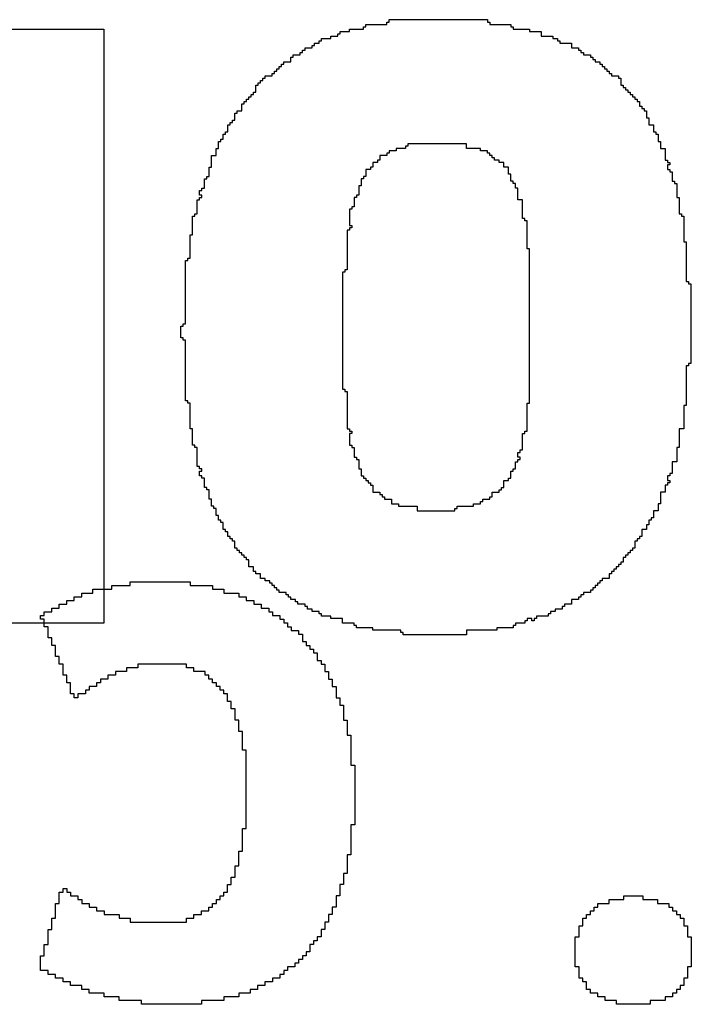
# Model space of a CAD drawing. Header units: millimetres. Extents: x -0.08 to 3.17, y -0.08 to 4.88.
# Tile 24 of 256: x 1.36 to 1.44, y 0.17 to 0.28. Entities that reach past the tile are written whole.
import ezdxf

# ---------------------------------------------------------------- set-up
doc = ezdxf.new("R2010")
doc.units = ezdxf.units.MM
doc.header["$MEASUREMENT"] = 0
doc.layers.add('BottomOverlay', color=54, linetype='Continuous')
doc.layers.add('TopOverlay', color=2, linetype='Continuous')

msp = doc.modelspace()

# ---------------------------------------------------------------- linework, layer by layer
at = {"layer": 'BottomOverlay'}
for p, q in [((1.37559, 0.21867), (1.37559, 0.21908)), ((1.37559, 0.21908), (1.38225, 0.21908)), ((1.38225, 0.21908), (1.38225, 0.21867)), ((1.37144, 0.21783), (1.37144, 0.21825)), ((1.37144, 0.21825), (1.37352, 0.21825)), ((1.37352, 0.21825), (1.37352, 0.21867)), ((1.37352, 0.21867), (1.37559, 0.21867)), ((1.38225, 0.21867), (1.38474, 0.21867)), ((1.38474, 0.21867), (1.38474, 0.21825)), ((1.38474, 0.21825), (1.38599, 0.21825)), ((1.38599, 0.21825), (1.38599, 0.21783)), ((1.36853, 0.21659), (1.36853, 0.217)), ((1.36853, 0.217), (1.36936, 0.217)), ((1.36936, 0.217), (1.36936, 0.21742)), ((1.36936, 0.21742), (1.37019, 0.21742)), ((1.37019, 0.21742), (1.37019, 0.21783)), ((1.37019, 0.21783), (1.37144, 0.21783)), ((1.38599, 0.21783), (1.38765, 0.21783)), ((1.38765, 0.21783), (1.38765, 0.21742)), ((1.38765, 0.21742), (1.38848, 0.21742)), ((1.38848, 0.21742), (1.38848, 0.217)), ((1.38848, 0.217), (1.38931, 0.217)), ((1.38931, 0.217), (1.38931, 0.21659)), ((1.36603, 0.21534), (1.36603, 0.21576)), ((1.36603, 0.21576), (1.36686, 0.21576)), ((1.36686, 0.21576), (1.36686, 0.21617)), ((1.36686, 0.21617), (1.3677, 0.21617)), ((1.3677, 0.21617), (1.3677, 0.21659)), ((1.3677, 0.21659), (1.36853, 0.21659)), ((1.38931, 0.21659), (1.39014, 0.21659)), ((1.39014, 0.21659), (1.39014, 0.21617)), ((1.39014, 0.21617), (1.39098, 0.21617)), ((1.39098, 0.21617), (1.39098, 0.21576)), ((1.39098, 0.21576), (1.39139, 0.21576)), ((1.39139, 0.21576), (1.39139, 0.21534)), ((1.36562, 0.21492), (1.36562, 0.21534)), ((1.36562, 0.21534), (1.36603, 0.21534)), ((1.36603, 0.21492), (1.36562, 0.21492)), ((1.36603, 0.21409), (1.36603, 0.21492)), ((1.39139, 0.21534), (1.39222, 0.21534)), ((1.39222, 0.21534), (1.39222, 0.21492)), ((1.39222, 0.21492), (1.39264, 0.21492)), ((1.39264, 0.21492), (1.39264, 0.21451)), ((1.36645, 0.21409), (1.36603, 0.21409)), ((1.36645, 0.21285), (1.36645, 0.21409)), ((1.39264, 0.21451), (1.39305, 0.21451)), ((1.39305, 0.21451), (1.39305, 0.21409)), ((1.39305, 0.21409), (1.39347, 0.21409)), ((1.39347, 0.21409), (1.39347, 0.21368)), ((1.39347, 0.21368), (1.3943, 0.21368)), ((1.3943, 0.21368), (1.3943, 0.21326)), ((1.36686, 0.21285), (1.36645, 0.21285)), ((1.36686, 0.21201), (1.36686, 0.21285)), ((1.3943, 0.21326), (1.39472, 0.21326)), ((1.39472, 0.21326), (1.39472, 0.21243)), ((1.39472, 0.21243), (1.39513, 0.21243)), ((1.39513, 0.21243), (1.39513, 0.21201)), ((1.36728, 0.21201), (1.36686, 0.21201)), ((1.36728, 0.21077), (1.36728, 0.21201)), ((1.39513, 0.21201), (1.39555, 0.21201)), ((1.39555, 0.21201), (1.39555, 0.2116)), ((1.39555, 0.2116), (1.39596, 0.2116)), ((1.39596, 0.2116), (1.39596, 0.21118)), ((1.3677, 0.21077), (1.36728, 0.21077)), ((1.3677, 0.20994), (1.3677, 0.21077)), ((1.39596, 0.21118), (1.39638, 0.21118)), ((1.39638, 0.21118), (1.39638, 0.21035)), ((1.39638, 0.21035), (1.3968, 0.21035)), ((1.3968, 0.21035), (1.3968, 0.20994)), ((1.36811, 0.20994), (1.3677, 0.20994)), ((1.36811, 0.20869), (1.36811, 0.20994)), ((1.37643, 0.20952), (1.37518, 0.20952)), ((1.37518, 0.20952), (1.37518, 0.2091)), ((1.38017, 0.20994), (1.37643, 0.20994)), ((1.37643, 0.20994), (1.37643, 0.20952)), ((1.38058, 0.20994), (1.38017, 0.20994)), ((1.38183, 0.20994), (1.38058, 0.20994)), ((1.38183, 0.20952), (1.38183, 0.20994)), ((1.38266, 0.20952), (1.38183, 0.20952)), ((1.38266, 0.2091), (1.38266, 0.20952)), ((1.3968, 0.20994), (1.39721, 0.20994)), ((1.39721, 0.20994), (1.39721, 0.2091)), ((1.36853, 0.20869), (1.36811, 0.20869)), ((1.36853, 0.20786), (1.36853, 0.20869)), ((1.3731, 0.20827), (1.37227, 0.20827)), ((1.37227, 0.20827), (1.37227, 0.20786)), ((1.37393, 0.20869), (1.3731, 0.20869)), ((1.3731, 0.20869), (1.3731, 0.20827)), ((1.37518, 0.2091), (1.37393, 0.2091)), ((1.37393, 0.2091), (1.37393, 0.20869)), ((1.38391, 0.2091), (1.38266, 0.2091)), ((1.38391, 0.20869), (1.38391, 0.2091)), ((1.38432, 0.20869), (1.38391, 0.20869)), ((1.38432, 0.20827), (1.38432, 0.20869)), ((1.38474, 0.20827), (1.38432, 0.20827)), ((1.38474, 0.20786), (1.38474, 0.20827)), ((1.39721, 0.2091), (1.39763, 0.2091)), ((1.39763, 0.2091), (1.39763, 0.20827)), ((1.39763, 0.20827), (1.39804, 0.20827)), ((1.39804, 0.20827), (1.39804, 0.20744)), ((1.36894, 0.20786), (1.36853, 0.20786)), ((1.36894, 0.20661), (1.36894, 0.20786)), ((1.37102, 0.20703), (1.37061, 0.20703)), ((1.37061, 0.20703), (1.37061, 0.20661)), ((1.37185, 0.20744), (1.37102, 0.20744)), ((1.37102, 0.20744), (1.37102, 0.20703)), ((1.37227, 0.20786), (1.37185, 0.20786)), ((1.37185, 0.20786), (1.37185, 0.20744)), ((1.38516, 0.20786), (1.38474, 0.20786)), ((1.38516, 0.20744), (1.38516, 0.20786)), ((1.38557, 0.20744), (1.38516, 0.20744)), ((1.38557, 0.20703), (1.38557, 0.20744)), ((1.38599, 0.20703), (1.38557, 0.20703)), ((1.38599, 0.20661), (1.38599, 0.20703)), ((1.39804, 0.20744), (1.39846, 0.20744)), ((1.39846, 0.20744), (1.39846, 0.20619)), ((1.36936, 0.20661), (1.36894, 0.20661)), ((1.36936, 0.20619), (1.36936, 0.20661)), ((1.36977, 0.20619), (1.36936, 0.20619)), ((1.37061, 0.20661), (1.36977, 0.20661)), ((1.36977, 0.20661), (1.36977, 0.20619)), ((1.3864, 0.20661), (1.38599, 0.20661)), ((1.3864, 0.20578), (1.3864, 0.20661)), ((1.39846, 0.20619), (1.39887, 0.20619)), ((1.39887, 0.20619), (1.39887, 0.20536)), ((1.38682, 0.20578), (1.3864, 0.20578)), ((1.38682, 0.20495), (1.38682, 0.20578)), ((1.38723, 0.20495), (1.38682, 0.20495)), ((1.38723, 0.2037), (1.38723, 0.20495)), ((1.39887, 0.20536), (1.39929, 0.20536)), ((1.39929, 0.20536), (1.39929, 0.2037)), ((1.38765, 0.2037), (1.38723, 0.2037)), ((1.38765, 0.20245), (1.38765, 0.2037)), ((1.39929, 0.2037), (1.39971, 0.2037)), ((1.39971, 0.2037), (1.39971, 0.20204)), ((1.38807, 0.20245), (1.38765, 0.20245)), ((1.38807, 0.20037), (1.38807, 0.20245)), ((1.39971, 0.20204), (1.40012, 0.20204)), ((1.40012, 0.20204), (1.40012, 0.19871)), ((1.38848, 0.20037), (1.38807, 0.20037)), ((1.38848, 0.19164), (1.38848, 0.20037)), ((1.40012, 0.19871), (1.40054, 0.19871)), ((1.40054, 0.19871), (1.40054, 0.19206)), ((1.38807, 0.18915), (1.38807, 0.19164)), ((1.38807, 0.19164), (1.38848, 0.19164)), ((1.40054, 0.19206), (1.40012, 0.19206)), ((1.40012, 0.19206), (1.40012, 0.18873)), ((1.38765, 0.18749), (1.38765, 0.18915)), ((1.38765, 0.18915), (1.38807, 0.18915)), ((1.40012, 0.18873), (1.39971, 0.18873)), ((1.39971, 0.18873), (1.39971, 0.18666)), ((1.38723, 0.18624), (1.38723, 0.18749)), ((1.38723, 0.18749), (1.38765, 0.18749)), ((1.38682, 0.18541), (1.38682, 0.18624)), ((1.38682, 0.18624), (1.38723, 0.18624)), ((1.39971, 0.18666), (1.39929, 0.18666)), ((1.39929, 0.18666), (1.39929, 0.18541)), ((1.3864, 0.18458), (1.3864, 0.18541)), ((1.3864, 0.18541), (1.38682, 0.18541)), ((1.39929, 0.18541), (1.39887, 0.18541)), ((1.39887, 0.18541), (1.39887, 0.18416)), ((1.3677, 0.18333), (1.3677, 0.18458)), ((1.3677, 0.18458), (1.36811, 0.18458)), ((1.36811, 0.18458), (1.36811, 0.18499)), ((1.36811, 0.18499), (1.36853, 0.18499)), ((1.36853, 0.18499), (1.36853, 0.18458)), ((1.36853, 0.18458), (1.36894, 0.18458)), ((1.36894, 0.18458), (1.36894, 0.18416)), ((1.36894, 0.18416), (1.36977, 0.18416)), ((1.36977, 0.18416), (1.36977, 0.18375)), ((1.38557, 0.18375), (1.38557, 0.18416)), ((1.38557, 0.18416), (1.38599, 0.18416)), ((1.38599, 0.18416), (1.38599, 0.18458)), ((1.38599, 0.18458), (1.3864, 0.18458)), ((1.39887, 0.18416), (1.39846, 0.18416)), ((1.39846, 0.18416), (1.39846, 0.18291)), ((1.43047, 0.18375), (1.43047, 0.18416)), ((1.43047, 0.18416), (1.43255, 0.18416)), ((1.43255, 0.18416), (1.43255, 0.18375)), ((1.36728, 0.18167), (1.36728, 0.18333)), ((1.36728, 0.18333), (1.3677, 0.18333)), ((1.36977, 0.18375), (1.37019, 0.18375)), ((1.37019, 0.18375), (1.37019, 0.18333)), ((1.37019, 0.18333), (1.37102, 0.18333)), ((1.37102, 0.18333), (1.37102, 0.18291)), ((1.37102, 0.18291), (1.37185, 0.18291)), ((1.37185, 0.18291), (1.37185, 0.1825)), ((1.38432, 0.1825), (1.38432, 0.18291)), ((1.38432, 0.18291), (1.38474, 0.18291)), ((1.38474, 0.18291), (1.38474, 0.18333)), ((1.38474, 0.18333), (1.38516, 0.18333)), ((1.38516, 0.18333), (1.38516, 0.18375)), ((1.38516, 0.18375), (1.38557, 0.18375)), ((1.39846, 0.18291), (1.39804, 0.18291)), ((1.39804, 0.18291), (1.39804, 0.18208)), ((1.42714, 0.1825), (1.42714, 0.18291)), ((1.42714, 0.18291), (1.42756, 0.18291)), ((1.42756, 0.18291), (1.42756, 0.18333)), ((1.42756, 0.18333), (1.42881, 0.18333)), ((1.42881, 0.18333), (1.42881, 0.18375)), ((1.42881, 0.18375), (1.43047, 0.18375)), ((1.43255, 0.18375), (1.43421, 0.18375)), ((1.43421, 0.18375), (1.43421, 0.18333)), ((1.43421, 0.18333), (1.43546, 0.18333)), ((1.43546, 0.18333), (1.43546, 0.18291)), ((1.43546, 0.18291), (1.43587, 0.18291)), ((1.43587, 0.18291), (1.43587, 0.1825)), ((1.37185, 0.1825), (1.37268, 0.1825)), ((1.37268, 0.1825), (1.37268, 0.18208)), ((1.37268, 0.18208), (1.37435, 0.18208)), ((1.37435, 0.18208), (1.37435, 0.18167)), ((1.38266, 0.18167), (1.38266, 0.18208)), ((1.38266, 0.18208), (1.38349, 0.18208)), ((1.38349, 0.18208), (1.38349, 0.1825)), ((1.38349, 0.1825), (1.38432, 0.1825)), ((1.39804, 0.18208), (1.39763, 0.18208)), ((1.39763, 0.18208), (1.39763, 0.18125)), ((1.42631, 0.18167), (1.42631, 0.18208)), ((1.42631, 0.18208), (1.42673, 0.18208)), ((1.42673, 0.18208), (1.42673, 0.1825)), ((1.42673, 0.1825), (1.42714, 0.1825)), ((1.43587, 0.1825), (1.43629, 0.1825)), ((1.43629, 0.1825), (1.43629, 0.18208)), ((1.43629, 0.18208), (1.4367, 0.18208)), ((1.4367, 0.18208), (1.4367, 0.18167)), ((1.36686, 0.18042), (1.36686, 0.18167)), ((1.36686, 0.18167), (1.36728, 0.18167)), ((1.37435, 0.18167), (1.37559, 0.18167)), ((1.37559, 0.18167), (1.37559, 0.18125)), ((1.37559, 0.18125), (1.38183, 0.18125)), ((1.38183, 0.18125), (1.38183, 0.18167)), ((1.38183, 0.18167), (1.38266, 0.18167)), ((1.39763, 0.18125), (1.39721, 0.18125)), ((1.39721, 0.18125), (1.39721, 0.18042)), ((1.42548, 0.17959), (1.42548, 0.18084)), ((1.42548, 0.18084), (1.4259, 0.18084)), ((1.4259, 0.18084), (1.4259, 0.18167)), ((1.4259, 0.18167), (1.42631, 0.18167)), ((1.4367, 0.18167), (1.43712, 0.18167)), ((1.43712, 0.18167), (1.43712, 0.18084)), ((1.43712, 0.18084), (1.43754, 0.18084)), ((1.43754, 0.18084), (1.43754, 0.17959)), ((1.36645, 0.17876), (1.36645, 0.18042)), ((1.36645, 0.18042), (1.36686, 0.18042)), ((1.3968, 0.17959), (1.39638, 0.17959)), ((1.39638, 0.17959), (1.39638, 0.17917)), ((1.39721, 0.18042), (1.3968, 0.18042)), ((1.3968, 0.18042), (1.3968, 0.17959)), ((1.42506, 0.17626), (1.42506, 0.17959)), ((1.42506, 0.17959), (1.42548, 0.17959)), ((1.43754, 0.17959), (1.43795, 0.17959)), ((1.43795, 0.17959), (1.43795, 0.17626)), ((1.36603, 0.17751), (1.36603, 0.17876)), ((1.36603, 0.17876), (1.36645, 0.17876)), ((1.39596, 0.17876), (1.39555, 0.17876)), ((1.39555, 0.17876), (1.39555, 0.17793)), ((1.39638, 0.17917), (1.39596, 0.17917)), ((1.39596, 0.17917), (1.39596, 0.17876)), ((1.36562, 0.17585), (1.36562, 0.17751)), ((1.36562, 0.17751), (1.36603, 0.17751)), ((1.39513, 0.17751), (1.39472, 0.17751)), ((1.39472, 0.17751), (1.39472, 0.17709)), ((1.39555, 0.17793), (1.39513, 0.17793)), ((1.39513, 0.17793), (1.39513, 0.17751)), ((1.3943, 0.17668), (1.39389, 0.17668)), ((1.39389, 0.17668), (1.39389, 0.17626)), ((1.39472, 0.17709), (1.3943, 0.17709)), ((1.3943, 0.17709), (1.3943, 0.17668)), ((1.36645, 0.17585), (1.36562, 0.17585)), ((1.36645, 0.17543), (1.36645, 0.17585)), ((1.36728, 0.17543), (1.36645, 0.17543)), ((1.36728, 0.17502), (1.36728, 0.17543)), ((1.39264, 0.17543), (1.39222, 0.17543)), ((1.39222, 0.17543), (1.39222, 0.17502)), ((1.39305, 0.17585), (1.39264, 0.17585)), ((1.39264, 0.17585), (1.39264, 0.17543)), ((1.39389, 0.17626), (1.39305, 0.17626)), ((1.39305, 0.17626), (1.39305, 0.17585)), ((1.42548, 0.17626), (1.42506, 0.17626)), ((1.42548, 0.17502), (1.42548, 0.17626)), ((1.43795, 0.17626), (1.43754, 0.17626)), ((1.43754, 0.17626), (1.43754, 0.17502)), ((1.36811, 0.17502), (1.36728, 0.17502)), ((1.36811, 0.1746), (1.36811, 0.17502)), ((1.36894, 0.1746), (1.36811, 0.1746)), ((1.36894, 0.17418), (1.36894, 0.1746)), ((1.37019, 0.17418), (1.36894, 0.17418)), ((1.37019, 0.17377), (1.37019, 0.17418)), ((1.39056, 0.17418), (1.38973, 0.17418)), ((1.38973, 0.17418), (1.38973, 0.17377)), ((1.39139, 0.1746), (1.39056, 0.1746)), ((1.39056, 0.1746), (1.39056, 0.17418)), ((1.39222, 0.17502), (1.39139, 0.17502)), ((1.39139, 0.17502), (1.39139, 0.1746)), ((1.4259, 0.17502), (1.42548, 0.17502)), ((1.4259, 0.1746), (1.4259, 0.17502)), ((1.42631, 0.1746), (1.4259, 0.1746)), ((1.42631, 0.17377), (1.42631, 0.1746)), ((1.43712, 0.17418), (1.4367, 0.17418)), ((1.4367, 0.17418), (1.4367, 0.17377)), ((1.43754, 0.17502), (1.43712, 0.17502)), ((1.43712, 0.17502), (1.43712, 0.17418)), ((1.37102, 0.17377), (1.37019, 0.17377)), ((1.37102, 0.17335), (1.37102, 0.17377)), ((1.37268, 0.17335), (1.37102, 0.17335)), ((1.37268, 0.17294), (1.37268, 0.17335)), ((1.3889, 0.17335), (1.38765, 0.17335)), ((1.38765, 0.17335), (1.38765, 0.17294)), ((1.38973, 0.17377), (1.3889, 0.17377)), ((1.3889, 0.17377), (1.3889, 0.17335)), ((1.42673, 0.17377), (1.42631, 0.17377)), ((1.42673, 0.17335), (1.42673, 0.17377)), ((1.42756, 0.17335), (1.42673, 0.17335)), ((1.42756, 0.17294), (1.42756, 0.17335)), ((1.43629, 0.17335), (1.43587, 0.17335)), ((1.43587, 0.17335), (1.43587, 0.17294)), ((1.4367, 0.17377), (1.43629, 0.17377)), ((1.43629, 0.17377), (1.43629, 0.17335)), ((1.37435, 0.17294), (1.37268, 0.17294)), ((1.37435, 0.17252), (1.37435, 0.17294)), ((1.37684, 0.17252), (1.37435, 0.17252)), ((1.37684, 0.17211), (1.37684, 0.17252)), ((1.38349, 0.17211), (1.37684, 0.17211)), ((1.38599, 0.17252), (1.38349, 0.17252)), ((1.38349, 0.17252), (1.38349, 0.17211)), ((1.38765, 0.17294), (1.38599, 0.17294)), ((1.38599, 0.17294), (1.38599, 0.17252)), ((1.42839, 0.17294), (1.42756, 0.17294)), ((1.42839, 0.17252), (1.42839, 0.17294)), ((1.42964, 0.17252), (1.42839, 0.17252)), ((1.42964, 0.17211), (1.42964, 0.17252)), ((1.43338, 0.17211), (1.42964, 0.17211)), ((1.43504, 0.17252), (1.43338, 0.17252)), ((1.43338, 0.17252), (1.43338, 0.17211)), ((1.43587, 0.17294), (1.43504, 0.17294)), ((1.43504, 0.17294), (1.43504, 0.17252))]:
    msp.add_line(p, q, dxfattribs=at)
at = {"layer": 'TopOverlay'}
for p, q in [((1.40437, 0.28133), (1.40437, 0.28159)), ((1.40437, 0.28159), (1.41529, 0.28159)), ((1.41529, 0.28159), (1.41529, 0.28133)), ((1.35678, 0.28055), (1.37264, 0.28055)), ((1.37264, 0.28055), (1.37264, 0.2145)), ((1.39891, 0.28003), (1.39891, 0.28029)), ((1.39891, 0.28029), (1.39995, 0.28029)), ((1.39995, 0.28029), (1.39995, 0.28055)), ((1.39995, 0.28055), (1.40151, 0.28055)), ((1.40151, 0.28055), (1.40151, 0.28081)), ((1.40151, 0.28081), (1.40177, 0.28081)), ((1.40177, 0.28081), (1.40177, 0.28107)), ((1.40177, 0.28107), (1.40411, 0.28107)), ((1.40411, 0.28107), (1.40411, 0.28133)), ((1.40411, 0.28133), (1.40437, 0.28133)), ((1.41529, 0.28133), (1.41555, 0.28133)), ((1.41555, 0.28133), (1.41555, 0.28107)), ((1.41555, 0.28107), (1.41789, 0.28107)), ((1.41789, 0.28107), (1.41789, 0.28081)), ((1.41789, 0.28081), (1.41815, 0.28081)), ((1.41815, 0.28081), (1.41815, 0.28055)), ((1.41815, 0.28055), (1.41997, 0.28055)), ((1.41997, 0.28055), (1.41997, 0.28029)), ((1.41997, 0.28029), (1.42127, 0.28029)), ((1.42127, 0.28029), (1.42127, 0.27977)), ((1.39657, 0.27899), (1.39657, 0.27925)), ((1.39657, 0.27925), (1.39683, 0.27925)), ((1.39683, 0.27925), (1.39683, 0.27951)), ((1.39683, 0.27951), (1.39787, 0.27951)), ((1.39787, 0.27951), (1.39787, 0.27977)), ((1.39787, 0.27977), (1.39865, 0.27977)), ((1.39865, 0.27977), (1.39865, 0.28003)), ((1.39865, 0.28003), (1.39891, 0.28003)), ((1.42127, 0.27977), (1.42257, 0.27977)), ((1.42257, 0.27977), (1.42257, 0.27951)), ((1.42257, 0.27951), (1.42309, 0.27951)), ((1.42309, 0.27951), (1.42309, 0.27925)), ((1.42309, 0.27925), (1.42335, 0.27925)), ((1.42335, 0.27925), (1.42335, 0.27899)), ((1.39475, 0.27795), (1.39475, 0.27821)), ((1.39475, 0.27821), (1.39501, 0.27821)), ((1.39501, 0.27821), (1.39501, 0.27847)), ((1.39501, 0.27847), (1.39579, 0.27847)), ((1.39579, 0.27847), (1.39579, 0.27873)), ((1.39579, 0.27873), (1.39605, 0.27873)), ((1.39605, 0.27873), (1.39605, 0.27899)), ((1.39605, 0.27899), (1.39657, 0.27899)), ((1.42335, 0.27899), (1.42465, 0.27899)), ((1.42465, 0.27899), (1.42465, 0.27847)), ((1.42465, 0.27847), (1.42543, 0.27847)), ((1.42543, 0.27847), (1.42543, 0.27821)), ((1.42543, 0.27821), (1.42569, 0.27821)), ((1.42569, 0.27821), (1.42569, 0.27795)), ((1.39345, 0.27691), (1.39345, 0.27743)), ((1.39345, 0.27743), (1.39371, 0.27743)), ((1.39371, 0.27743), (1.39371, 0.27769)), ((1.39371, 0.27769), (1.39449, 0.27769)), ((1.39449, 0.27769), (1.39449, 0.27795)), ((1.39449, 0.27795), (1.39475, 0.27795)), ((1.42569, 0.27795), (1.42595, 0.27795)), ((1.42595, 0.27795), (1.42595, 0.27769)), ((1.42595, 0.27769), (1.42673, 0.27769)), ((1.42673, 0.27769), (1.42673, 0.27743)), ((1.42673, 0.27743), (1.42699, 0.27743)), ((1.42699, 0.27743), (1.42699, 0.27717)), ((1.42699, 0.27717), (1.42725, 0.27717)), ((1.42725, 0.27717), (1.42725, 0.27691)), ((1.39188, 0.27587), (1.39188, 0.27613)), ((1.39188, 0.27613), (1.39214, 0.27613)), ((1.39214, 0.27613), (1.39214, 0.27639)), ((1.39214, 0.27639), (1.3924, 0.27639)), ((1.3924, 0.27639), (1.3924, 0.27665)), ((1.3924, 0.27665), (1.39267, 0.27665)), ((1.39267, 0.27665), (1.39267, 0.27691)), ((1.39267, 0.27691), (1.39345, 0.27691)), ((1.42725, 0.27691), (1.42777, 0.27691)), ((1.42777, 0.27691), (1.42777, 0.27665)), ((1.42777, 0.27665), (1.42803, 0.27665)), ((1.42803, 0.27665), (1.42803, 0.27639)), ((1.42803, 0.27639), (1.42829, 0.27639)), ((1.42829, 0.27639), (1.42829, 0.27613)), ((1.42829, 0.27613), (1.42855, 0.27613)), ((1.42855, 0.27613), (1.42855, 0.27587)), ((1.39006, 0.27457), (1.39006, 0.27483)), ((1.39006, 0.27483), (1.39032, 0.27483)), ((1.39032, 0.27483), (1.39032, 0.27509)), ((1.39032, 0.27509), (1.39058, 0.27509)), ((1.39058, 0.27509), (1.39058, 0.27535)), ((1.39058, 0.27535), (1.39136, 0.27535)), ((1.39136, 0.27535), (1.39136, 0.27561)), ((1.39136, 0.27561), (1.39162, 0.27561)), ((1.39162, 0.27561), (1.39162, 0.27587)), ((1.39162, 0.27587), (1.39188, 0.27587)), ((1.42855, 0.27587), (1.42881, 0.27587)), ((1.42881, 0.27587), (1.42881, 0.27561)), ((1.42881, 0.27561), (1.42907, 0.27561)), ((1.42907, 0.27561), (1.42907, 0.27535)), ((1.42907, 0.27535), (1.42985, 0.27535)), ((1.42985, 0.27535), (1.42985, 0.27509)), ((1.42985, 0.27509), (1.43011, 0.27509)), ((1.43011, 0.27509), (1.43011, 0.27431)), ((1.38954, 0.27353), (1.38954, 0.27431)), ((1.38954, 0.27431), (1.3898, 0.27431)), ((1.3898, 0.27431), (1.3898, 0.27457)), ((1.3898, 0.27457), (1.39006, 0.27457)), ((1.43011, 0.27431), (1.43037, 0.27431)), ((1.43037, 0.27431), (1.43037, 0.27405)), ((1.43037, 0.27405), (1.43063, 0.27405)), ((1.43063, 0.27405), (1.43063, 0.27379)), ((1.43063, 0.27379), (1.43089, 0.27379)), ((1.43089, 0.27379), (1.43089, 0.27353)), ((1.3885, 0.27249), (1.3885, 0.27275)), ((1.3885, 0.27275), (1.38876, 0.27275)), ((1.38876, 0.27275), (1.38876, 0.27301)), ((1.38876, 0.27301), (1.38902, 0.27301)), ((1.38902, 0.27301), (1.38902, 0.27327)), ((1.38902, 0.27327), (1.38928, 0.27327)), ((1.38928, 0.27327), (1.38928, 0.27353)), ((1.38928, 0.27353), (1.38954, 0.27353)), ((1.43089, 0.27353), (1.43115, 0.27353)), ((1.43115, 0.27353), (1.43115, 0.27327)), ((1.43115, 0.27327), (1.43141, 0.27327)), ((1.43141, 0.27327), (1.43141, 0.27301)), ((1.43141, 0.27301), (1.43167, 0.27301)), ((1.43167, 0.27301), (1.43167, 0.27275)), ((1.43167, 0.27275), (1.43193, 0.27275)), ((1.43193, 0.27275), (1.43193, 0.27249)), ((1.38798, 0.27145), (1.38798, 0.27223)), ((1.38798, 0.27223), (1.38824, 0.27223)), ((1.38824, 0.27223), (1.38824, 0.27249)), ((1.38824, 0.27249), (1.3885, 0.27249)), ((1.43193, 0.27249), (1.43219, 0.27249)), ((1.43219, 0.27249), (1.43219, 0.27197)), ((1.43219, 0.27197), (1.43245, 0.27197)), ((1.43245, 0.27197), (1.43245, 0.27171)), ((1.43245, 0.27171), (1.43271, 0.27171)), ((1.43271, 0.27171), (1.43271, 0.27145)), ((1.3872, 0.27041), (1.3872, 0.27119)), ((1.3872, 0.27119), (1.38746, 0.27119)), ((1.38746, 0.27119), (1.38746, 0.27145)), ((1.38746, 0.27145), (1.38798, 0.27145)), ((1.43271, 0.27145), (1.43297, 0.27145)), ((1.43297, 0.27145), (1.43297, 0.27067)), ((1.43297, 0.27067), (1.43323, 0.27067)), ((1.43323, 0.27067), (1.43323, 0.26988)), ((1.38642, 0.2691), (1.38642, 0.26988)), ((1.38642, 0.26988), (1.38668, 0.26988)), ((1.38668, 0.26988), (1.38668, 0.27015)), ((1.38668, 0.27015), (1.38694, 0.27015)), ((1.38694, 0.27015), (1.38694, 0.27041)), ((1.38694, 0.27041), (1.3872, 0.27041)), ((1.43323, 0.26988), (1.43375, 0.26988)), ((1.43375, 0.26988), (1.43375, 0.2691)), ((1.38564, 0.26806), (1.38564, 0.26832)), ((1.38564, 0.26832), (1.3859, 0.26832)), ((1.3859, 0.26832), (1.3859, 0.26884)), ((1.3859, 0.26884), (1.38616, 0.26884)), ((1.38616, 0.26884), (1.38616, 0.2691)), ((1.38616, 0.2691), (1.38642, 0.2691)), ((1.43375, 0.2691), (1.43401, 0.2691)), ((1.43401, 0.2691), (1.43401, 0.26884)), ((1.43401, 0.26884), (1.43427, 0.26884)), ((1.43427, 0.26884), (1.43427, 0.26806)), ((1.38512, 0.2665), (1.38512, 0.26728)), ((1.38512, 0.26728), (1.38538, 0.26728)), ((1.38538, 0.26728), (1.38538, 0.26806)), ((1.38538, 0.26806), (1.38564, 0.26806)), ((1.40619, 0.26728), (1.40515, 0.26728)), ((1.40515, 0.26728), (1.40515, 0.26702)), ((1.40645, 0.26754), (1.40619, 0.26754)), ((1.40619, 0.26754), (1.40619, 0.26728)), ((1.41295, 0.2678), (1.40645, 0.2678)), ((1.40645, 0.2678), (1.40645, 0.26754)), ((1.41295, 0.26728), (1.41295, 0.2678)), ((1.41451, 0.26728), (1.41295, 0.26728)), ((1.41451, 0.26702), (1.41451, 0.26728)), ((1.43427, 0.26806), (1.43453, 0.26806)), ((1.43453, 0.26806), (1.43453, 0.26728)), ((1.43453, 0.26728), (1.43505, 0.26728)), ((1.43505, 0.26728), (1.43505, 0.26598)), ((1.3846, 0.2652), (1.3846, 0.2665)), ((1.3846, 0.2665), (1.38512, 0.2665)), ((1.40411, 0.2665), (1.40333, 0.2665)), ((1.40333, 0.2665), (1.40333, 0.26598)), ((1.40437, 0.26676), (1.40411, 0.26676)), ((1.40411, 0.26676), (1.40411, 0.2665)), ((1.40515, 0.26702), (1.40437, 0.26702)), ((1.40437, 0.26702), (1.40437, 0.26676)), ((1.41529, 0.26702), (1.41451, 0.26702)), ((1.41529, 0.26676), (1.41529, 0.26702)), ((1.41555, 0.26676), (1.41529, 0.26676)), ((1.41555, 0.2665), (1.41555, 0.26676)), ((1.41581, 0.2665), (1.41555, 0.2665)), ((1.41581, 0.26624), (1.41581, 0.2665)), ((1.41607, 0.26624), (1.41581, 0.26624)), ((1.41607, 0.26598), (1.41607, 0.26624)), ((1.38434, 0.26416), (1.38434, 0.2652)), ((1.38434, 0.2652), (1.3846, 0.2652)), ((1.40255, 0.2652), (1.40229, 0.2652)), ((1.40229, 0.2652), (1.40229, 0.26494)), ((1.40307, 0.26572), (1.40255, 0.26572)), ((1.40255, 0.26572), (1.40255, 0.2652)), ((1.40333, 0.26598), (1.40307, 0.26598)), ((1.40307, 0.26598), (1.40307, 0.26572)), ((1.41659, 0.26598), (1.41607, 0.26598)), ((1.41659, 0.26572), (1.41659, 0.26598)), ((1.41711, 0.26572), (1.41659, 0.26572)), ((1.41711, 0.2652), (1.41711, 0.26572)), ((1.41763, 0.2652), (1.41711, 0.2652)), ((1.41763, 0.26442), (1.41763, 0.2652)), ((1.43505, 0.26598), (1.43531, 0.26598)), ((1.43531, 0.26598), (1.43531, 0.26572)), ((1.43531, 0.26572), (1.43557, 0.26572)), ((1.43557, 0.26546), (1.43531, 0.26546)), ((1.43531, 0.26546), (1.43531, 0.26494)), ((1.43557, 0.26572), (1.43557, 0.26546)), ((1.38382, 0.26286), (1.38382, 0.2639)), ((1.38382, 0.2639), (1.38408, 0.2639)), ((1.38408, 0.2639), (1.38408, 0.26416)), ((1.38408, 0.26416), (1.38434, 0.26416)), ((1.40151, 0.2639), (1.40125, 0.2639)), ((1.40125, 0.2639), (1.40125, 0.26312)), ((1.40177, 0.26416), (1.40151, 0.26416)), ((1.40151, 0.26416), (1.40151, 0.2639)), ((1.40203, 0.26494), (1.40177, 0.26494)), ((1.40177, 0.26494), (1.40177, 0.26416)), ((1.40229, 0.26494), (1.40203, 0.26494)), ((1.41789, 0.26442), (1.41763, 0.26442)), ((1.41789, 0.26364), (1.41789, 0.26442)), ((1.43531, 0.26494), (1.43557, 0.26494)), ((1.43557, 0.26494), (1.43557, 0.26468)), ((1.43557, 0.26468), (1.43583, 0.26468)), ((1.43583, 0.26468), (1.43583, 0.26364)), ((1.38356, 0.2626), (1.38356, 0.26286)), ((1.38356, 0.26286), (1.38382, 0.26286)), ((1.40125, 0.26312), (1.40099, 0.26312)), ((1.40099, 0.26312), (1.40099, 0.26208)), ((1.41815, 0.26364), (1.41789, 0.26364)), ((1.41815, 0.26338), (1.41815, 0.26364)), ((1.41841, 0.26338), (1.41815, 0.26338)), ((1.41841, 0.26286), (1.41841, 0.26338)), ((1.41867, 0.26286), (1.41841, 0.26286)), ((1.41867, 0.26156), (1.41867, 0.26286)), ((1.43583, 0.26364), (1.43609, 0.26364)), ((1.43609, 0.26364), (1.43609, 0.26338)), ((1.43609, 0.26338), (1.43635, 0.26338)), ((1.43635, 0.26338), (1.43635, 0.26182)), ((1.3833, 0.26208), (1.3833, 0.2626)), ((1.3833, 0.2626), (1.38356, 0.2626)), ((1.38356, 0.26208), (1.3833, 0.26208)), ((1.3833, 0.26156), (1.3833, 0.26182)), ((1.3833, 0.26182), (1.38356, 0.26182)), ((1.38356, 0.26182), (1.38356, 0.26208)), ((1.40073, 0.26182), (1.40047, 0.26182)), ((1.40047, 0.26182), (1.40047, 0.26078)), ((1.40099, 0.26208), (1.40073, 0.26208)), ((1.40073, 0.26208), (1.40073, 0.26182)), ((1.43635, 0.26182), (1.43661, 0.26182)), ((1.43661, 0.26182), (1.43661, 0.26)), ((1.38304, 0.26), (1.38304, 0.26156)), ((1.38304, 0.26156), (1.3833, 0.26156)), ((1.40047, 0.26078), (1.40021, 0.26078)), ((1.40021, 0.26078), (1.40021, 0.26052)), ((1.41919, 0.26156), (1.41867, 0.26156)), ((1.41919, 0.25948), (1.41919, 0.26156)), ((1.38252, 0.25766), (1.38252, 0.25974)), ((1.38252, 0.25974), (1.38278, 0.25974)), ((1.38278, 0.25974), (1.38278, 0.26)), ((1.38278, 0.26), (1.38304, 0.26)), ((1.40021, 0.26052), (1.39995, 0.26052)), ((1.39995, 0.26052), (1.39995, 0.2587)), ((1.41945, 0.25948), (1.41919, 0.25948)), ((1.41945, 0.25922), (1.41945, 0.25948)), ((1.43661, 0.26), (1.43687, 0.26)), ((1.43687, 0.26), (1.43687, 0.25974)), ((1.43687, 0.25974), (1.43713, 0.25974)), ((1.43713, 0.25974), (1.43713, 0.25688)), ((1.39995, 0.2587), (1.40021, 0.2587)), ((1.40021, 0.25844), (1.39995, 0.25844)), ((1.39995, 0.25844), (1.39995, 0.25818)), ((1.40021, 0.2587), (1.40021, 0.25844)), ((1.41971, 0.25922), (1.41945, 0.25922)), ((1.41971, 0.2561), (1.41971, 0.25922)), ((1.38226, 0.25506), (1.38226, 0.25766)), ((1.38226, 0.25766), (1.38252, 0.25766)), ((1.39995, 0.25818), (1.39969, 0.25818)), ((1.39969, 0.25818), (1.39969, 0.25376)), ((1.43713, 0.25688), (1.43739, 0.25688)), ((1.43739, 0.25688), (1.43739, 0.25246)), ((1.41997, 0.2561), (1.41971, 0.2561)), ((1.41997, 0.23894), (1.41997, 0.2561)), ((1.38174, 0.24778), (1.38174, 0.2548)), ((1.38174, 0.2548), (1.382, 0.2548)), ((1.382, 0.2548), (1.382, 0.25506)), ((1.382, 0.25506), (1.38226, 0.25506)), ((1.39943, 0.2535), (1.39917, 0.2535)), ((1.39917, 0.2535), (1.39917, 0.2405)), ((1.39969, 0.25376), (1.39943, 0.25376)), ((1.39943, 0.25376), (1.39943, 0.2535)), ((1.43739, 0.25246), (1.43765, 0.25246)), ((1.43765, 0.25246), (1.43765, 0.2522)), ((1.43765, 0.2522), (1.43791, 0.2522)), ((1.43791, 0.2522), (1.43791, 0.24336)), ((1.38122, 0.24622), (1.38122, 0.24752)), ((1.38122, 0.24752), (1.38148, 0.24752)), ((1.38148, 0.24752), (1.38148, 0.24778)), ((1.38148, 0.24778), (1.38174, 0.24778)), ((1.38148, 0.24622), (1.38122, 0.24622)), ((1.38148, 0.24596), (1.38148, 0.24622)), ((1.38174, 0.24596), (1.38148, 0.24596)), ((1.38174, 0.2392), (1.38174, 0.24596)), ((1.43765, 0.2431), (1.43739, 0.2431)), ((1.43739, 0.2431), (1.43739, 0.24206)), ((1.43791, 0.24336), (1.43765, 0.24336)), ((1.43765, 0.24336), (1.43765, 0.2431)), ((1.43739, 0.24206), (1.43739, 0.2418)), ((1.43739, 0.2418), (1.43739, 0.23868)), ((1.39917, 0.2405), (1.39943, 0.2405)), ((1.39943, 0.2405), (1.39943, 0.24024)), ((1.39943, 0.24024), (1.39969, 0.24024)), ((1.39969, 0.24024), (1.39969, 0.23608)), ((1.382, 0.2392), (1.38174, 0.2392)), ((1.382, 0.23894), (1.382, 0.2392)), ((1.38226, 0.23894), (1.382, 0.23894)), ((1.38226, 0.23608), (1.38226, 0.23894)), ((1.41971, 0.23582), (1.41971, 0.23894)), ((1.41971, 0.23894), (1.41997, 0.23894)), ((1.43739, 0.23868), (1.43713, 0.23868)), ((1.43713, 0.23868), (1.43713, 0.23608)), ((1.38252, 0.23608), (1.38226, 0.23608)), ((1.38252, 0.23426), (1.38252, 0.23608)), ((1.39969, 0.23608), (1.39995, 0.23608)), ((1.39995, 0.23608), (1.39995, 0.23582)), ((1.39995, 0.23582), (1.40021, 0.23582)), ((1.40021, 0.23556), (1.39995, 0.23556)), ((1.39995, 0.23556), (1.39995, 0.23426)), ((1.40021, 0.23582), (1.40021, 0.23556)), ((1.41919, 0.23374), (1.41919, 0.23556)), ((1.41919, 0.23556), (1.41945, 0.23556)), ((1.41945, 0.23556), (1.41945, 0.23582)), ((1.41945, 0.23582), (1.41971, 0.23582)), ((1.43713, 0.23608), (1.43661, 0.23608)), ((1.43661, 0.23608), (1.43661, 0.234)), ((1.38278, 0.23426), (1.38252, 0.23426)), ((1.38278, 0.234), (1.38278, 0.23426)), ((1.38304, 0.234), (1.38278, 0.234)), ((1.38304, 0.23192), (1.38304, 0.234)), ((1.39995, 0.23426), (1.40021, 0.23426)), ((1.40021, 0.23426), (1.40021, 0.234)), ((1.40021, 0.234), (1.40047, 0.234)), ((1.40047, 0.234), (1.40047, 0.23296)), ((1.41867, 0.23296), (1.41867, 0.23348)), ((1.41867, 0.23348), (1.41893, 0.23348)), ((1.41893, 0.23348), (1.41893, 0.23374)), ((1.41893, 0.23374), (1.41919, 0.23374)), ((1.43661, 0.234), (1.43635, 0.234)), ((1.43635, 0.234), (1.43635, 0.23244)), ((1.40047, 0.23296), (1.40073, 0.23296)), ((1.40073, 0.23296), (1.40073, 0.2327)), ((1.40073, 0.2327), (1.40099, 0.2327)), ((1.40099, 0.2327), (1.40099, 0.23166)), ((1.41841, 0.23166), (1.41841, 0.23244)), ((1.41841, 0.23244), (1.41867, 0.23244)), ((1.41893, 0.23296), (1.41867, 0.23296)), ((1.41867, 0.23244), (1.41867, 0.2327)), ((1.41867, 0.2327), (1.41893, 0.2327)), ((1.41893, 0.2327), (1.41893, 0.23296)), ((1.43635, 0.23244), (1.43583, 0.23244)), ((1.43583, 0.23244), (1.43583, 0.23114)), ((1.3833, 0.23192), (1.38304, 0.23192)), ((1.3833, 0.23166), (1.3833, 0.23192)), ((1.38356, 0.23166), (1.3833, 0.23166)), ((1.3833, 0.23088), (1.3833, 0.2314)), ((1.3833, 0.2314), (1.38356, 0.2314)), ((1.38356, 0.2314), (1.38356, 0.23166)), ((1.40099, 0.23166), (1.40125, 0.23166)), ((1.40125, 0.23166), (1.40125, 0.23088)), ((1.41789, 0.23062), (1.41789, 0.2314)), ((1.41789, 0.2314), (1.41815, 0.2314)), ((1.41815, 0.2314), (1.41815, 0.23166)), ((1.41815, 0.23166), (1.41841, 0.23166)), ((1.43583, 0.23114), (1.43557, 0.23114)), ((1.43557, 0.23114), (1.43557, 0.23088)), ((1.38356, 0.23088), (1.3833, 0.23088)), ((1.38356, 0.23062), (1.38356, 0.23088)), ((1.38382, 0.23062), (1.38356, 0.23062)), ((1.38382, 0.22958), (1.38382, 0.23062)), ((1.40125, 0.23088), (1.40151, 0.23088)), ((1.40151, 0.23088), (1.40151, 0.23062)), ((1.40151, 0.23062), (1.40177, 0.23062)), ((1.40177, 0.23062), (1.40177, 0.23036)), ((1.40177, 0.23036), (1.40203, 0.23036)), ((1.40203, 0.23036), (1.40203, 0.2301)), ((1.40203, 0.2301), (1.40229, 0.2301)), ((1.40229, 0.2301), (1.40229, 0.22984)), ((1.41711, 0.22958), (1.41711, 0.23036)), ((1.41711, 0.23036), (1.41763, 0.23036)), ((1.41763, 0.23036), (1.41763, 0.23062)), ((1.41763, 0.23062), (1.41789, 0.23062)), ((1.43557, 0.23088), (1.43531, 0.23088)), ((1.43531, 0.23088), (1.43531, 0.23036)), ((1.43531, 0.23036), (1.43557, 0.23036)), ((1.43557, 0.2301), (1.43531, 0.2301)), ((1.43531, 0.2301), (1.43531, 0.22984)), ((1.43557, 0.23036), (1.43557, 0.2301)), ((1.38408, 0.22958), (1.38382, 0.22958)), ((1.38408, 0.22932), (1.38408, 0.22958)), ((1.38434, 0.22932), (1.38408, 0.22932)), ((1.38434, 0.22828), (1.38434, 0.22932)), ((1.40229, 0.22984), (1.40255, 0.22984)), ((1.40255, 0.22984), (1.40255, 0.22906)), ((1.40255, 0.22906), (1.40333, 0.22906)), ((1.40333, 0.22906), (1.40333, 0.2288)), ((1.41581, 0.22854), (1.41581, 0.22906)), ((1.41581, 0.22906), (1.41659, 0.22906)), ((1.41659, 0.22906), (1.41659, 0.22932)), ((1.41659, 0.22932), (1.41685, 0.22932)), ((1.41685, 0.22932), (1.41685, 0.22958)), ((1.41685, 0.22958), (1.41711, 0.22958)), ((1.43505, 0.22906), (1.43453, 0.22906)), ((1.43453, 0.22906), (1.43453, 0.22776)), ((1.43531, 0.22984), (1.43505, 0.22984)), ((1.43505, 0.22984), (1.43505, 0.22906)), ((1.3846, 0.22828), (1.38434, 0.22828)), ((1.3846, 0.2275), (1.3846, 0.22828)), ((1.40333, 0.2288), (1.40359, 0.2288)), ((1.40359, 0.2288), (1.40359, 0.22854)), ((1.40359, 0.22854), (1.40385, 0.22854)), ((1.40385, 0.22854), (1.40385, 0.22828)), ((1.40385, 0.22828), (1.40463, 0.22828)), ((1.40463, 0.22828), (1.40463, 0.22776)), ((1.40463, 0.22776), (1.40541, 0.22776)), ((1.40541, 0.22776), (1.40541, 0.2275)), ((1.41373, 0.2275), (1.41373, 0.22776)), ((1.41373, 0.22776), (1.41451, 0.22776)), ((1.41451, 0.22776), (1.41451, 0.22802)), ((1.41451, 0.22802), (1.41477, 0.22802)), ((1.41477, 0.22802), (1.41477, 0.22828)), ((1.41477, 0.22828), (1.41555, 0.22828)), ((1.41555, 0.22828), (1.41555, 0.22854)), ((1.41555, 0.22854), (1.41581, 0.22854)), ((1.43453, 0.22776), (1.43427, 0.22776)), ((1.43427, 0.22776), (1.43427, 0.22698)), ((1.38486, 0.2275), (1.3846, 0.2275)), ((1.38486, 0.22724), (1.38486, 0.2275)), ((1.38512, 0.22724), (1.38486, 0.22724)), ((1.38512, 0.22646), (1.38512, 0.22724)), ((1.40541, 0.2275), (1.40749, 0.2275)), ((1.40749, 0.2275), (1.40749, 0.22698)), ((1.40749, 0.22698), (1.41165, 0.22698)), ((1.41165, 0.22698), (1.41165, 0.22724)), ((1.41165, 0.22724), (1.41191, 0.22724)), ((1.41191, 0.22724), (1.41191, 0.2275)), ((1.41191, 0.2275), (1.41373, 0.2275)), ((1.43427, 0.22698), (1.43375, 0.22698)), ((1.43375, 0.22698), (1.43375, 0.2262)), ((1.38538, 0.22646), (1.38512, 0.22646)), ((1.38538, 0.22594), (1.38538, 0.22646)), ((1.38564, 0.22594), (1.38538, 0.22594)), ((1.38564, 0.22568), (1.38564, 0.22594)), ((1.3859, 0.22568), (1.38564, 0.22568)), ((1.3859, 0.2249), (1.3859, 0.22568)), ((1.43349, 0.22594), (1.43323, 0.22594)), ((1.43323, 0.22594), (1.43323, 0.22542)), ((1.43375, 0.2262), (1.43349, 0.2262)), ((1.43349, 0.2262), (1.43349, 0.22594)), ((1.38616, 0.2249), (1.3859, 0.2249)), ((1.38616, 0.22464), (1.38616, 0.2249)), ((1.38642, 0.22464), (1.38616, 0.22464)), ((1.38642, 0.22412), (1.38642, 0.22464)), ((1.43297, 0.2249), (1.43245, 0.2249)), ((1.43245, 0.2249), (1.43245, 0.22412)), ((1.43323, 0.22542), (1.43297, 0.22542)), ((1.43297, 0.22542), (1.43297, 0.2249)), ((1.38668, 0.22412), (1.38642, 0.22412)), ((1.38668, 0.22386), (1.38668, 0.22412)), ((1.38694, 0.22386), (1.38668, 0.22386)), ((1.38694, 0.2236), (1.38694, 0.22386)), ((1.3872, 0.2236), (1.38694, 0.2236)), ((1.3872, 0.22282), (1.3872, 0.2236)), ((1.43193, 0.2236), (1.43167, 0.2236)), ((1.43167, 0.2236), (1.43167, 0.22282)), ((1.43219, 0.22386), (1.43193, 0.22386)), ((1.43193, 0.22386), (1.43193, 0.2236)), ((1.43245, 0.22412), (1.43219, 0.22412)), ((1.43219, 0.22412), (1.43219, 0.22386)), ((1.38746, 0.22282), (1.3872, 0.22282)), ((1.38746, 0.22256), (1.38746, 0.22282)), ((1.38772, 0.22256), (1.38746, 0.22256)), ((1.38772, 0.2223), (1.38772, 0.22256)), ((1.38798, 0.2223), (1.38772, 0.2223)), ((1.38798, 0.22204), (1.38798, 0.2223)), ((1.43115, 0.2223), (1.43089, 0.2223)), ((1.43089, 0.2223), (1.43089, 0.22204)), ((1.43141, 0.22256), (1.43115, 0.22256)), ((1.43115, 0.22256), (1.43115, 0.2223)), ((1.43167, 0.22282), (1.43141, 0.22282)), ((1.43141, 0.22282), (1.43141, 0.22256)), ((1.38824, 0.22204), (1.38798, 0.22204)), ((1.38824, 0.22178), (1.38824, 0.22204)), ((1.3885, 0.22178), (1.38824, 0.22178)), ((1.3885, 0.22152), (1.3885, 0.22178)), ((1.38876, 0.22152), (1.3885, 0.22152)), ((1.38876, 0.22074), (1.38876, 0.22152)), ((1.43037, 0.22126), (1.43011, 0.22126)), ((1.43011, 0.22126), (1.43011, 0.221)), ((1.43063, 0.22178), (1.43037, 0.22178)), ((1.43037, 0.22178), (1.43037, 0.22126)), ((1.43089, 0.22204), (1.43063, 0.22204)), ((1.43063, 0.22204), (1.43063, 0.22178)), ((1.38928, 0.22074), (1.38876, 0.22074)), ((1.38928, 0.22022), (1.38928, 0.22074)), ((1.38954, 0.22022), (1.38928, 0.22022)), ((1.38954, 0.21996), (1.38954, 0.22022)), ((1.42933, 0.22022), (1.42907, 0.22022)), ((1.42907, 0.22022), (1.42907, 0.21996)), ((1.42959, 0.22048), (1.42933, 0.22048)), ((1.42933, 0.22048), (1.42933, 0.22022)), ((1.42985, 0.22074), (1.42959, 0.22074)), ((1.42959, 0.22074), (1.42959, 0.22048)), ((1.43011, 0.221), (1.42985, 0.221)), ((1.42985, 0.221), (1.42985, 0.22074)), ((1.39006, 0.21996), (1.38954, 0.21996)), ((1.39006, 0.21944), (1.39006, 0.21996)), ((1.39058, 0.21944), (1.39006, 0.21944)), ((1.39058, 0.21918), (1.39058, 0.21944)), ((1.3911, 0.21918), (1.39058, 0.21918)), ((1.3911, 0.21892), (1.3911, 0.21918)), ((1.42803, 0.21918), (1.42777, 0.21918)), ((1.42777, 0.21918), (1.42777, 0.21892)), ((1.42881, 0.21944), (1.42803, 0.21944)), ((1.42803, 0.21944), (1.42803, 0.21918)), ((1.42907, 0.21996), (1.42881, 0.21996)), ((1.42881, 0.21996), (1.42881, 0.21944)), ((1.39136, 0.21892), (1.3911, 0.21892)), ((1.39136, 0.21866), (1.39136, 0.21892)), ((1.39162, 0.21866), (1.39136, 0.21866)), ((1.39162, 0.2184), (1.39162, 0.21866)), ((1.39188, 0.2184), (1.39162, 0.2184)), ((1.39188, 0.21814), (1.39188, 0.2184)), ((1.39214, 0.21814), (1.39188, 0.21814)), ((1.39214, 0.21788), (1.39214, 0.21814)), ((1.39293, 0.21788), (1.39214, 0.21788)), ((1.39293, 0.21762), (1.39293, 0.21788)), ((1.42673, 0.21788), (1.42595, 0.21788)), ((1.42595, 0.21788), (1.42595, 0.21762)), ((1.42699, 0.21814), (1.42673, 0.21814)), ((1.42673, 0.21814), (1.42673, 0.21788)), ((1.42725, 0.2184), (1.42699, 0.2184)), ((1.42699, 0.2184), (1.42699, 0.21814)), ((1.42751, 0.21866), (1.42725, 0.21866)), ((1.42725, 0.21866), (1.42725, 0.2184)), ((1.42777, 0.21892), (1.42751, 0.21892)), ((1.42751, 0.21892), (1.42751, 0.21866)), ((1.39319, 0.21762), (1.39293, 0.21762)), ((1.39319, 0.21736), (1.39319, 0.21762)), ((1.39345, 0.21736), (1.39319, 0.21736)), ((1.39345, 0.2171), (1.39345, 0.21736)), ((1.39397, 0.2171), (1.39345, 0.2171)), ((1.39397, 0.21684), (1.39397, 0.2171)), ((1.39423, 0.21684), (1.39397, 0.21684)), ((1.39423, 0.21658), (1.39423, 0.21684)), ((1.42543, 0.2171), (1.42465, 0.2171)), ((1.42465, 0.2171), (1.42465, 0.21658)), ((1.42569, 0.21736), (1.42543, 0.21736)), ((1.42543, 0.21736), (1.42543, 0.2171)), ((1.42595, 0.21762), (1.42569, 0.21762)), ((1.42569, 0.21762), (1.42569, 0.21736)), ((1.39501, 0.21658), (1.39423, 0.21658)), ((1.39501, 0.21632), (1.39501, 0.21658)), ((1.39527, 0.21632), (1.39501, 0.21632)), ((1.39527, 0.21606), (1.39527, 0.21632)), ((1.39579, 0.21606), (1.39527, 0.21606)), ((1.39579, 0.2158), (1.39579, 0.21606)), ((1.39657, 0.2158), (1.39579, 0.2158)), ((1.39657, 0.21554), (1.39657, 0.2158)), ((1.42283, 0.2158), (1.42231, 0.2158)), ((1.42231, 0.2158), (1.42231, 0.21554)), ((1.42361, 0.21606), (1.42283, 0.21606)), ((1.42283, 0.21606), (1.42283, 0.2158)), ((1.42387, 0.21632), (1.42361, 0.21632)), ((1.42361, 0.21632), (1.42361, 0.21606)), ((1.42465, 0.21658), (1.42387, 0.21658)), ((1.42387, 0.21658), (1.42387, 0.21632)), ((1.39683, 0.21554), (1.39657, 0.21554)), ((1.39683, 0.21528), (1.39683, 0.21554)), ((1.39787, 0.21528), (1.39683, 0.21528)), ((1.39787, 0.21502), (1.39787, 0.21528)), ((1.39917, 0.21502), (1.39787, 0.21502)), ((1.39917, 0.2145), (1.39917, 0.21502)), ((1.41971, 0.21476), (1.41945, 0.21476)), ((1.41945, 0.21476), (1.41945, 0.2145)), ((1.42023, 0.21502), (1.41971, 0.21502)), ((1.41971, 0.21502), (1.41971, 0.21476)), ((1.42023, 0.21476), (1.42023, 0.21502)), ((1.42049, 0.21476), (1.42023, 0.21476)), ((1.42075, 0.21502), (1.42049, 0.21502)), ((1.42049, 0.21502), (1.42049, 0.21476)), ((1.42205, 0.21528), (1.42075, 0.21528)), ((1.42075, 0.21528), (1.42075, 0.21502)), ((1.42231, 0.21554), (1.42205, 0.21554)), ((1.42205, 0.21554), (1.42205, 0.21528)), ((1.37264, 0.2145), (1.35548, 0.2145)), ((1.40047, 0.2145), (1.39917, 0.2145)), ((1.40047, 0.21424), (1.40047, 0.2145)), ((1.40073, 0.21424), (1.40047, 0.21424)), ((1.40073, 0.21398), (1.40073, 0.21424)), ((1.40255, 0.21398), (1.40073, 0.21398)), ((1.40255, 0.21372), (1.40255, 0.21398)), ((1.40567, 0.21372), (1.40255, 0.21372)), ((1.40567, 0.21346), (1.40567, 0.21372)), ((1.41633, 0.21372), (1.41295, 0.21372)), ((1.41295, 0.21372), (1.41295, 0.2132)), ((1.41815, 0.21398), (1.41633, 0.21398)), ((1.41633, 0.21398), (1.41633, 0.21372)), ((1.41841, 0.21424), (1.41815, 0.21424)), ((1.41815, 0.21424), (1.41815, 0.21398)), ((1.41945, 0.2145), (1.41841, 0.2145)), ((1.41841, 0.2145), (1.41841, 0.21424)), ((1.40593, 0.21346), (1.40567, 0.21346)), ((1.40593, 0.2132), (1.40593, 0.21346)), ((1.41295, 0.2132), (1.40593, 0.2132))]:
    msp.add_line(p, q, dxfattribs=at)

doc.saveas('drawing.dxf')
